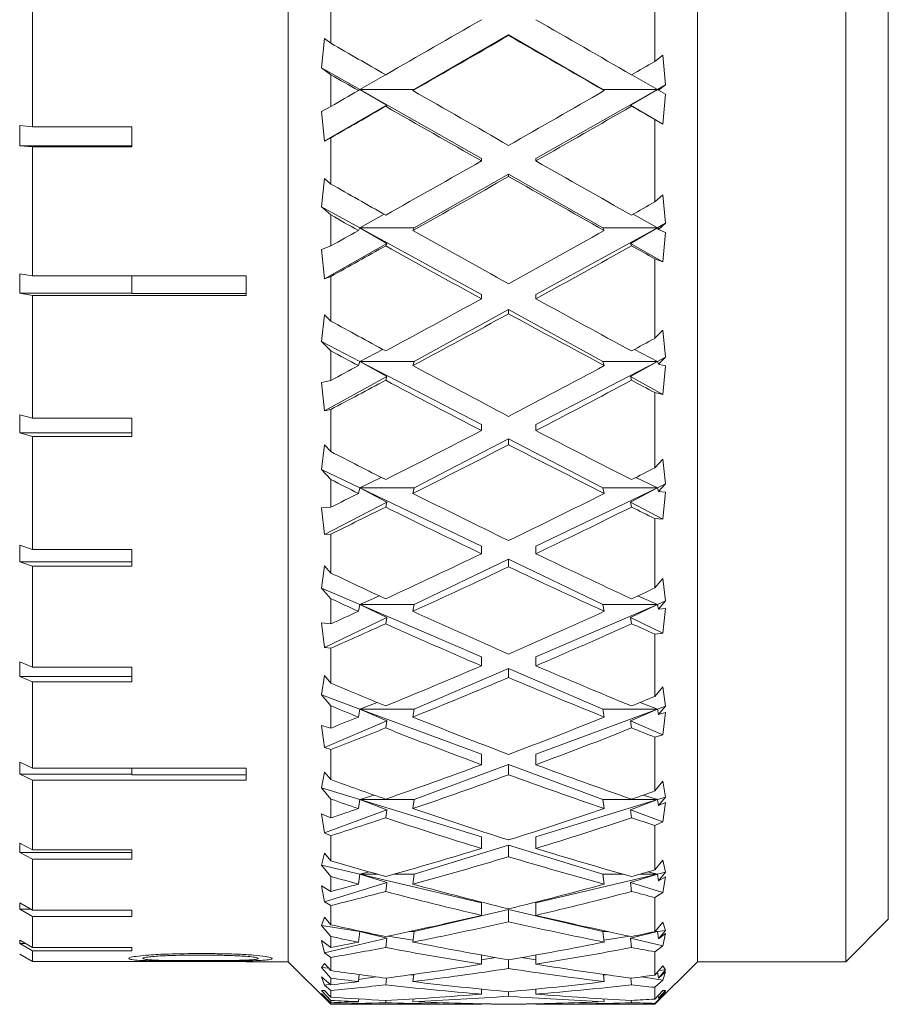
# Model space of a CAD drawing. Header units: inches. Extents: x 4 to 39.3, y 3.6 to 31.2.
# Tile 2 of 28: x 5.3 to 5.9, y 16.7 to 17.4. Entities that reach past the tile are written whole.
import ezdxf

# ---------------------------------------------------------------- set-up
doc = ezdxf.new("R2010")
doc.units = ezdxf.units.IN
doc.header["$MEASUREMENT"] = 0

msp = doc.modelspace()

# ---------------------------------------------------------------- linework, layer by layer
at = {"color": 7, "linetype": 'Continuous', "lineweight": 15}
for p, q in [((5.48348, 16.7226), (5.48348, 18.1526)), ((5.78348, 16.7226), (5.78348, 18.1526)), ((5.75223, 17.38261), (5.75223, 17.44386)), ((5.89223, 16.7226), (5.89223, 17.43919)), ((5.92348, 17.43912), (5.92348, 16.75385)), ((5.29598, 17.43169), (5.29598, 17.33474)), ((5.51473, 17.43042), (5.51473, 17.39602)), ((5.51015, 17.39948), (5.50784, 17.37804)), ((5.51473, 17.39602), (5.51015, 17.39948)), ((5.57588, 17.36209), (5.64506, 17.402)), ((5.64506, 17.402), (5.64506, 17.40168)), ((5.64506, 17.402), (5.71423, 17.36209)), ((5.75823, 17.38711), (5.75223, 17.38261)), ((5.76019, 17.36548), (5.75823, 17.38711)), ((5.50784, 17.37804), (5.51473, 17.37287)), ((5.50784, 17.37804), (5.53588, 17.36209)), ((5.51473, 17.37287), (5.51473, 17.34964)), ((5.55469, 17.37289), (5.53588, 17.36209)), ((5.75423, 17.36209), (5.73542, 17.37289)), ((5.53588, 17.36209), (5.53489, 17.36125)), ((5.55579, 17.35049), (5.53588, 17.36209)), ((5.53588, 17.36209), (5.62506, 17.31137)), ((5.53588, 17.36209), (5.57588, 17.36209)), ((5.57588, 17.36209), (5.57489, 17.36125)), ((5.66506, 17.31137), (5.75423, 17.36209)), ((5.71522, 17.36125), (5.71423, 17.36209)), ((5.71423, 17.36209), (5.75423, 17.36209)), ((5.75423, 17.36209), (5.73433, 17.35049)), ((5.75423, 17.36209), (5.76019, 17.36548)), ((5.7549, 17.36152), (5.75423, 17.36209)), ((5.7549, 17.36152), (5.76019, 17.36548)), ((5.76019, 17.35865), (5.7549, 17.36152)), ((5.75823, 17.3367), (5.76019, 17.35865)), ((5.51473, 17.34964), (5.50784, 17.3459)), ((5.51015, 17.32415), (5.55579, 17.35049)), ((5.5549, 17.34974), (5.55579, 17.35049)), ((5.73433, 17.35049), (5.73521, 17.34974)), ((5.73433, 17.35049), (5.75823, 17.3367)), ((5.50784, 17.3459), (5.51015, 17.32415)), ((5.75223, 17.27957), (5.75223, 17.33995)), ((5.75223, 17.33995), (5.75823, 17.3367)), ((5.29598, 17.33474), (5.28653, 17.33558)), ((5.28653, 17.32076), (5.28653, 17.33558)), ((5.36867, 17.33474), (5.29598, 17.33474)), ((5.36867, 17.31992), (5.36867, 17.33474)), ((5.51015, 17.32415), (5.51473, 17.32664)), ((5.51473, 17.32664), (5.51473, 17.29273)), ((5.28653, 17.32076), (5.29598, 17.31992)), ((5.28653, 17.32076), (5.36867, 17.32076)), ((5.29598, 17.31992), (5.29598, 17.22532)), ((5.29598, 17.31992), (5.36867, 17.31992)), ((5.62506, 17.31137), (5.62506, 17.30965)), ((5.66506, 17.31137), (5.66506, 17.30965)), ((5.51015, 17.29677), (5.50784, 17.27605)), ((5.51473, 17.29273), (5.51015, 17.29677)), ((5.57588, 17.26064), (5.64506, 17.29999)), ((5.64506, 17.29999), (5.71423, 17.26064)), ((5.64506, 17.29999), (5.64506, 17.29829)), ((5.75823, 17.28482), (5.75223, 17.27957)), ((5.76019, 17.26392), (5.75823, 17.28482)), ((5.50784, 17.27605), (5.51473, 17.27003)), ((5.50784, 17.27605), (5.53588, 17.26064)), ((5.51473, 17.27003), (5.51473, 17.24737)), ((5.55378, 17.27057), (5.53588, 17.26064)), ((5.75423, 17.26064), (5.73633, 17.27057)), ((5.53588, 17.26064), (5.53489, 17.25868)), ((5.53588, 17.26064), (5.57588, 17.26064)), ((5.55579, 17.24921), (5.53588, 17.26064)), ((5.53588, 17.26064), (5.62506, 17.21164)), ((5.57588, 17.26064), (5.57489, 17.25868)), ((5.66506, 17.21164), (5.75423, 17.26064)), ((5.71423, 17.26064), (5.75423, 17.26064)), ((5.71522, 17.25868), (5.71423, 17.26064)), ((5.75423, 17.26064), (5.73433, 17.24921)), ((5.75423, 17.26064), (5.76019, 17.26392)), ((5.7549, 17.25932), (5.75423, 17.26064)), ((5.7549, 17.25932), (5.76019, 17.26392)), ((5.76019, 17.25725), (5.7549, 17.25932)), ((5.75823, 17.23562), (5.76019, 17.25725)), ((5.51473, 17.24737), (5.50784, 17.24469)), ((5.51015, 17.22325), (5.55579, 17.24921)), ((5.5549, 17.24746), (5.55579, 17.24921)), ((5.73433, 17.24921), (5.73521, 17.24746)), ((5.73433, 17.24921), (5.75823, 17.23562)), ((5.50784, 17.24469), (5.51015, 17.22325)), ((5.75223, 17.17961), (5.75223, 17.23793)), ((5.75223, 17.23793), (5.75823, 17.23562)), ((5.29598, 17.22532), (5.28653, 17.22699)), ((5.28653, 17.21272), (5.28653, 17.22699)), ((5.45248, 17.22532), (5.29598, 17.22532)), ((5.36867, 17.21256), (5.36867, 17.22532)), ((5.45248, 17.21104), (5.45248, 17.22532)), ((5.51015, 17.22325), (5.51473, 17.22502)), ((5.51473, 17.22502), (5.51473, 17.19226)), ((5.28653, 17.21272), (5.29598, 17.21104)), ((5.28653, 17.21272), (5.36867, 17.21272)), ((5.29598, 17.21104), (5.29598, 17.12112)), ((5.29598, 17.21104), (5.45248, 17.21104)), ((5.36867, 17.21256), (5.45248, 17.21256)), ((5.62506, 17.21164), (5.62506, 17.20858)), ((5.66506, 17.21164), (5.66506, 17.20858)), ((5.51015, 17.1968), (5.50784, 17.17722)), ((5.51473, 17.19226), (5.51015, 17.1968)), ((5.57588, 17.16265), (5.64506, 17.20066)), ((5.64506, 17.20066), (5.71423, 17.16265)), ((5.64506, 17.20066), (5.64506, 17.19761)), ((5.75823, 17.1855), (5.75223, 17.17961)), ((5.76019, 17.16574), (5.75823, 17.1855)), ((5.50784, 17.17722), (5.51473, 17.17046)), ((5.50784, 17.17722), (5.53588, 17.16265)), ((5.51473, 17.17046), (5.51473, 17.14879)), ((5.55278, 17.17151), (5.53588, 17.16265)), ((5.75423, 17.16265), (5.73733, 17.17151)), ((5.53588, 17.16265), (5.53489, 17.15959)), ((5.53588, 17.16265), (5.57588, 17.16265)), ((5.55579, 17.1516), (5.53588, 17.16265)), ((5.53588, 17.16265), (5.62506, 17.11632)), ((5.57588, 17.16265), (5.57489, 17.15959)), ((5.66506, 17.11632), (5.75423, 17.16265)), ((5.71423, 17.16265), (5.75423, 17.16265)), ((5.71522, 17.15959), (5.71423, 17.16265)), ((5.75423, 17.16265), (5.73433, 17.1516)), ((5.75423, 17.16265), (5.76019, 17.16574)), ((5.7549, 17.16058), (5.75423, 17.16265)), ((5.7549, 17.16058), (5.76019, 17.16574)), ((5.76019, 17.15937), (5.7549, 17.16058)), ((5.75823, 17.13847), (5.76019, 17.15937)), ((5.51015, 17.12652), (5.55579, 17.1516)), ((5.5549, 17.14888), (5.55579, 17.1516)), ((5.73433, 17.1516), (5.73521, 17.14888)), ((5.73433, 17.1516), (5.75823, 17.13847)), ((5.51473, 17.14879), (5.50784, 17.14723)), ((5.50784, 17.14723), (5.51015, 17.12652)), ((5.75223, 17.08466), (5.75223, 17.1398)), ((5.75223, 17.1398), (5.75823, 17.13847)), ((5.29598, 17.12112), (5.28653, 17.12359)), ((5.28653, 17.11021), (5.28653, 17.12359)), ((5.51015, 17.12652), (5.51473, 17.12753)), ((5.51473, 17.12753), (5.51473, 17.09656)), ((5.36867, 17.12112), (5.29598, 17.12112)), ((5.36867, 17.10774), (5.36867, 17.12112)), ((5.62506, 17.11632), (5.62506, 17.11196)), ((5.66506, 17.11632), (5.66506, 17.11196)), ((5.28653, 17.11021), (5.29598, 17.10774)), ((5.28653, 17.11021), (5.36867, 17.11021)), ((5.29598, 17.10774), (5.29598, 17.02472)), ((5.29598, 17.10774), (5.36867, 17.10774)), ((5.51015, 17.10151), (5.50784, 17.08344)), ((5.51473, 17.09656), (5.51015, 17.10151)), ((5.57588, 17.07), (5.64506, 17.10593)), ((5.64506, 17.10593), (5.71423, 17.07)), ((5.64506, 17.10593), (5.64506, 17.10161)), ((5.75823, 17.09109), (5.75223, 17.08466)), ((5.76019, 17.07286), (5.75823, 17.09109)), ((5.50784, 17.08344), (5.51473, 17.07608)), ((5.50784, 17.08344), (5.53588, 17.07)), ((5.51473, 17.07608), (5.51473, 17.05584)), ((5.55166, 17.07764), (5.53588, 17.07)), ((5.75423, 17.07), (5.73845, 17.07764)), ((5.75423, 17.07), (5.76019, 17.07286)), ((5.7549, 17.06724), (5.76019, 17.07286)), ((5.53588, 17.07), (5.53489, 17.06591)), ((5.53588, 17.07), (5.57588, 17.07)), ((5.55579, 17.05956), (5.53588, 17.07)), ((5.53588, 17.07), (5.62506, 17.02725)), ((5.57588, 17.07), (5.57489, 17.06591)), ((5.66506, 17.02725), (5.75423, 17.07)), ((5.71423, 17.07), (5.75423, 17.07)), ((5.71522, 17.06591), (5.71423, 17.07)), ((5.75423, 17.07), (5.73433, 17.05956)), ((5.7549, 17.06724), (5.75423, 17.07)), ((5.76019, 17.0669), (5.7549, 17.06724)), ((5.75823, 17.04714), (5.76019, 17.0669)), ((5.51015, 17.03585), (5.55579, 17.05956)), ((5.5549, 17.05592), (5.55579, 17.05956)), ((5.73433, 17.05956), (5.73521, 17.05592)), ((5.73433, 17.05956), (5.75823, 17.04714)), ((5.51473, 17.05584), (5.50784, 17.05543)), ((5.50784, 17.05543), (5.51015, 17.03585)), ((5.75223, 16.99659), (5.75223, 17.04747)), ((5.75223, 17.04747), (5.75823, 17.04714)), ((5.51015, 17.03585), (5.51473, 17.03608)), ((5.51473, 17.03608), (5.51473, 17.0075)), ((5.29598, 17.02472), (5.28653, 17.02792)), ((5.28653, 17.01577), (5.28653, 17.02792)), ((5.36867, 17.02472), (5.29598, 17.02472)), ((5.36867, 17.01257), (5.36867, 17.02472)), ((5.62506, 17.02725), (5.62506, 17.02168)), ((5.66506, 17.02725), (5.66506, 17.02168)), ((5.28653, 17.01577), (5.29598, 17.01257)), ((5.28653, 17.01577), (5.36867, 17.01577)), ((5.57588, 16.98451), (5.64506, 17.01767)), ((5.64506, 17.01767), (5.71423, 16.98451)), ((5.64506, 17.01767), (5.64506, 17.01214)), ((5.29598, 17.01257), (5.29598, 16.93849)), ((5.29598, 17.01257), (5.36867, 17.01257)), ((5.51015, 17.01277), (5.50784, 16.99656)), ((5.51473, 17.0075), (5.51015, 17.01277)), ((5.75823, 17.00342), (5.75223, 16.99659)), ((5.76019, 16.98707), (5.75823, 17.00342)), ((5.50784, 16.99656), (5.51473, 16.98874)), ((5.50784, 16.99656), (5.53588, 16.98451)), ((5.51473, 16.98874), (5.51473, 16.97031)), ((5.55034, 16.99078), (5.53588, 16.98451)), ((5.75423, 16.98451), (5.73978, 16.99078)), ((5.75423, 16.98451), (5.76019, 16.98707)), ((5.7549, 16.98111), (5.76019, 16.98707)), ((5.53588, 16.98451), (5.53489, 16.97947)), ((5.53588, 16.98451), (5.57588, 16.98451)), ((5.53588, 16.98451), (5.62506, 16.94617)), ((5.55579, 16.97487), (5.53588, 16.98451)), ((5.57588, 16.98451), (5.57489, 16.97947)), ((5.66506, 16.94617), (5.75423, 16.98451)), ((5.71423, 16.98451), (5.75423, 16.98451)), ((5.71522, 16.97947), (5.71423, 16.98451)), ((5.75423, 16.98451), (5.73433, 16.97487)), ((5.7549, 16.98111), (5.75423, 16.98451)), ((5.76019, 16.98165), (5.7549, 16.98111)), ((5.75823, 16.96341), (5.76019, 16.98165)), ((5.51015, 16.953), (5.55579, 16.97487)), ((5.5549, 16.97039), (5.55579, 16.97487)), ((5.73433, 16.97487), (5.73521, 16.97039)), ((5.73433, 16.97487), (5.75823, 16.96341)), ((5.51473, 16.97031), (5.50784, 16.97106)), ((5.50784, 16.97106), (5.51015, 16.953)), ((5.75223, 16.96273), (5.75823, 16.96341)), ((5.75223, 16.9171), (5.75223, 16.96273)), ((5.51015, 16.953), (5.51473, 16.95244)), ((5.51473, 16.95244), (5.51473, 16.92681)), ((5.29598, 16.93849), (5.28653, 16.94234)), ((5.28653, 16.93171), (5.28653, 16.94234)), ((5.62506, 16.94617), (5.62506, 16.9395)), ((5.66506, 16.94617), (5.66506, 16.9395)), ((5.36867, 16.93849), (5.29598, 16.93849)), ((5.36867, 16.92786), (5.36867, 16.93849)), ((5.57588, 16.90783), (5.64506, 16.93757)), ((5.64506, 16.93757), (5.71423, 16.90783)), ((5.64506, 16.93757), (5.64506, 16.93096)), ((5.28653, 16.93171), (5.29598, 16.92786)), ((5.28653, 16.93171), (5.36867, 16.93171)), ((5.29598, 16.92786), (5.29598, 16.86454)), ((5.29598, 16.92786), (5.36867, 16.92786)), ((5.51015, 16.9323), (5.50784, 16.91827)), ((5.51473, 16.92681), (5.51015, 16.9323)), ((5.75823, 16.92421), (5.75223, 16.9171)), ((5.76019, 16.91005), (5.75823, 16.92421)), ((5.50784, 16.91827), (5.51473, 16.91014)), ((5.50784, 16.91827), (5.53588, 16.90783)), ((5.51473, 16.91014), (5.51473, 16.89389)), ((5.53588, 16.90783), (5.53489, 16.90195)), ((5.54866, 16.91264), (5.53588, 16.90783)), ((5.53588, 16.90783), (5.57588, 16.90783)), ((5.53588, 16.90783), (5.62506, 16.87465)), ((5.55579, 16.89919), (5.53588, 16.90783)), ((5.57588, 16.90783), (5.57489, 16.90195)), ((5.66506, 16.87465), (5.75423, 16.90783)), ((5.71423, 16.90783), (5.75423, 16.90783)), ((5.71522, 16.90195), (5.71423, 16.90783)), ((5.75423, 16.90783), (5.73433, 16.89919)), ((5.75423, 16.90783), (5.74145, 16.91264)), ((5.75423, 16.90783), (5.76019, 16.91005)), ((5.7549, 16.90386), (5.75423, 16.90783)), ((5.7549, 16.90386), (5.76019, 16.91005)), ((5.51015, 16.87957), (5.55579, 16.89919)), ((5.5549, 16.89395), (5.55579, 16.89919)), ((5.73433, 16.89919), (5.73521, 16.89395)), ((5.73433, 16.89919), (5.75823, 16.88892)), ((5.76019, 16.90527), (5.7549, 16.90386)), ((5.75823, 16.88892), (5.76019, 16.90527)), ((5.51473, 16.89389), (5.50784, 16.89578)), ((5.50784, 16.89578), (5.51015, 16.87957)), ((5.75223, 16.88724), (5.75823, 16.88892)), ((5.75223, 16.84774), (5.75223, 16.88724)), ((5.51015, 16.87957), (5.51473, 16.87825)), ((5.51473, 16.87825), (5.51473, 16.85607)), ((5.62506, 16.87465), (5.62506, 16.86701)), ((5.66506, 16.87465), (5.66506, 16.86701)), ((5.29598, 16.86454), (5.28653, 16.86895)), ((5.28653, 16.86011), (5.28653, 16.86895)), ((5.45248, 16.86454), (5.29598, 16.86454)), ((5.36867, 16.85971), (5.36867, 16.86454)), ((5.45248, 16.8557), (5.45248, 16.86454)), ((5.57588, 16.84147), (5.64506, 16.86721)), ((5.64506, 16.86721), (5.71423, 16.84147)), ((5.64506, 16.86721), (5.64506, 16.85963)), ((5.28653, 16.86011), (5.29598, 16.8557)), ((5.28653, 16.86011), (5.36867, 16.86011)), ((5.29598, 16.8557), (5.29598, 16.80471)), ((5.29598, 16.8557), (5.45248, 16.8557)), ((5.36867, 16.85971), (5.45248, 16.85971)), ((5.51015, 16.86166), (5.50784, 16.85008)), ((5.51473, 16.85607), (5.51015, 16.86166)), ((5.50784, 16.85008), (5.51473, 16.8418)), ((5.50784, 16.85008), (5.53588, 16.84147)), ((5.75823, 16.85498), (5.75223, 16.84774)), ((5.76019, 16.8433), (5.75823, 16.85498)), ((5.51473, 16.8418), (5.51473, 16.82804)), ((5.53588, 16.84147), (5.53489, 16.83485)), ((5.54639, 16.84473), (5.53588, 16.84147)), ((5.53588, 16.84147), (5.57588, 16.84147)), ((5.53588, 16.84147), (5.62506, 16.81409)), ((5.55579, 16.834), (5.53588, 16.84147)), ((5.57588, 16.84147), (5.57489, 16.83485)), ((5.66506, 16.81409), (5.75423, 16.84147)), ((5.71423, 16.84147), (5.75423, 16.84147)), ((5.71522, 16.83485), (5.71423, 16.84147)), ((5.75423, 16.84147), (5.73433, 16.834)), ((5.75423, 16.84147), (5.74372, 16.84473)), ((5.75423, 16.84147), (5.76019, 16.8433)), ((5.7549, 16.837), (5.75423, 16.84147)), ((5.7549, 16.837), (5.76019, 16.8433)), ((5.51015, 16.81701), (5.55579, 16.834)), ((5.5549, 16.8281), (5.55579, 16.834)), ((5.73433, 16.834), (5.73521, 16.8281)), ((5.73433, 16.834), (5.75823, 16.8251)), ((5.76019, 16.83926), (5.7549, 16.837)), ((5.75823, 16.8251), (5.76019, 16.83926)), ((5.51473, 16.82804), (5.50784, 16.83104)), ((5.50784, 16.83104), (5.51015, 16.81701)), ((5.75223, 16.82245), (5.75823, 16.8251)), ((5.75223, 16.78986), (5.75223, 16.82245)), ((5.51015, 16.81701), (5.51473, 16.81495)), ((5.51473, 16.81495), (5.51473, 16.79664)), ((5.62506, 16.81409), (5.62506, 16.80563)), ((5.66506, 16.81409), (5.66506, 16.80563)), ((5.29598, 16.80471), (5.28653, 16.80957)), ((5.28653, 16.80273), (5.28653, 16.80957)), ((5.57588, 16.78672), (5.64506, 16.80795)), ((5.64506, 16.80795), (5.71423, 16.78672)), ((5.64506, 16.80795), (5.64506, 16.79956)), ((5.28653, 16.80273), (5.29598, 16.79787)), ((5.28653, 16.80273), (5.36867, 16.80273)), ((5.36867, 16.80471), (5.29598, 16.80471)), ((5.29598, 16.79787), (5.29598, 16.76046)), ((5.29598, 16.79787), (5.36867, 16.79787)), ((5.36867, 16.79787), (5.36867, 16.80471)), ((5.51015, 16.80223), (5.50784, 16.79333)), ((5.51473, 16.79664), (5.51015, 16.80223)), ((5.50784, 16.79333), (5.51473, 16.78507)), ((5.50784, 16.79333), (5.53588, 16.78672)), ((5.75823, 16.7971), (5.75223, 16.78986)), ((5.76019, 16.78812), (5.75823, 16.7971)), ((5.51473, 16.78507), (5.51473, 16.77406)), ((5.53588, 16.78672), (5.53489, 16.77948)), ((5.54296, 16.7884), (5.53588, 16.78672)), ((5.53588, 16.78672), (5.54889, 16.78672)), ((5.53588, 16.78672), (5.62506, 16.76567)), ((5.55579, 16.78054), (5.53588, 16.78672)), ((5.56093, 16.78672), (5.57588, 16.78672)), ((5.57588, 16.78672), (5.57489, 16.77948)), ((5.66506, 16.76567), (5.75423, 16.78672)), ((5.71423, 16.78672), (5.72918, 16.78672)), ((5.71522, 16.77948), (5.71423, 16.78672)), ((5.75423, 16.78672), (5.73433, 16.78054)), ((5.74122, 16.78672), (5.75423, 16.78672)), ((5.75423, 16.78672), (5.74715, 16.7884)), ((5.75423, 16.78672), (5.76019, 16.78812)), ((5.7549, 16.78183), (5.75423, 16.78672)), ((5.7549, 16.78183), (5.76019, 16.78812)), ((5.76019, 16.78489), (5.7549, 16.78183)), ((5.75823, 16.7732), (5.76019, 16.78489)), ((5.51473, 16.77406), (5.50784, 16.7781)), ((5.50784, 16.7781), (5.51015, 16.76653)), ((5.51015, 16.76653), (5.55579, 16.78054)), ((5.5549, 16.7741), (5.55579, 16.78054)), ((5.73433, 16.78054), (5.73521, 16.7741)), ((5.73433, 16.78054), (5.75823, 16.7732)), ((5.75223, 16.76964), (5.75823, 16.7732)), ((5.75223, 16.74459), (5.75223, 16.76964)), ((5.29598, 16.76046), (5.28653, 16.76565)), ((5.28653, 16.76098), (5.28653, 16.76565)), ((5.51015, 16.76653), (5.51473, 16.76376)), ((5.51473, 16.76376), (5.51473, 16.74969)), ((5.62506, 16.76567), (5.62506, 16.75654)), ((5.66506, 16.76567), (5.66506, 16.75654)), ((5.28653, 16.76098), (5.29598, 16.75579)), ((5.28653, 16.76098), (5.29503, 16.76098)), ((5.36867, 16.76046), (5.29598, 16.76046)), ((5.29598, 16.75579), (5.29598, 16.73288)), ((5.29598, 16.75579), (5.36867, 16.75579)), ((5.36867, 16.75579), (5.36867, 16.76046)), ((5.51015, 16.75517), (5.50784, 16.74912)), ((5.51473, 16.74969), (5.51015, 16.75517)), ((5.57588, 16.74463), (5.64506, 16.76095)), ((5.64506, 16.76095), (5.71423, 16.74463)), ((5.64506, 16.76095), (5.64506, 16.75191)), ((5.50784, 16.74912), (5.51473, 16.74103)), ((5.50784, 16.74912), (5.53588, 16.74463)), ((5.75823, 16.75168), (5.75223, 16.74459)), ((5.76019, 16.74558), (5.75823, 16.75168)), ((5.89223, 16.7226), (5.92348, 16.75385)), ((5.51473, 16.74103), (5.51473, 16.73299)), ((5.53588, 16.74463), (5.53489, 16.73692)), ((5.53693, 16.7448), (5.53588, 16.74463)), ((5.53588, 16.74463), (5.53773, 16.74463)), ((5.53588, 16.74463), (5.54323, 16.74345)), ((5.55579, 16.73988), (5.53588, 16.74463)), ((5.55649, 16.74132), (5.57507, 16.73834)), ((5.57213, 16.74463), (5.57588, 16.74463)), ((5.57588, 16.74463), (5.57489, 16.73692)), ((5.71423, 16.74463), (5.71798, 16.74463)), ((5.71522, 16.73692), (5.71423, 16.74463)), ((5.71504, 16.73834), (5.73362, 16.74132)), ((5.75423, 16.74463), (5.73433, 16.73988)), ((5.74688, 16.74345), (5.75423, 16.74463)), ((5.75226, 16.74463), (5.75423, 16.74463)), ((5.75423, 16.74463), (5.7525, 16.74491)), ((5.75423, 16.74463), (5.76019, 16.74558)), ((5.7549, 16.73942), (5.75423, 16.74463)), ((5.7549, 16.73942), (5.76019, 16.74558)), ((5.76019, 16.74322), (5.7549, 16.73942)), ((5.75823, 16.73424), (5.76019, 16.74322)), ((5.29598, 16.73288), (5.28653, 16.73827)), ((5.28653, 16.73589), (5.28653, 16.73827)), ((5.28653, 16.73589), (5.29598, 16.7305)), ((5.28653, 16.73589), (5.2907, 16.73589)), ((5.36867, 16.73288), (5.29598, 16.73288)), ((5.36867, 16.7305), (5.36867, 16.73288)), ((5.51473, 16.73299), (5.50784, 16.73801)), ((5.50784, 16.73801), (5.51015, 16.72911)), ((5.51015, 16.72911), (5.55579, 16.73988)), ((5.5549, 16.73303), (5.55579, 16.73988)), ((5.73433, 16.73988), (5.73521, 16.73303)), ((5.73433, 16.73988), (5.75823, 16.73424)), ((5.75223, 16.72983), (5.75823, 16.73424)), ((5.29598, 16.72266), (5.28653, 16.72812)), ((5.28653, 16.72809), (5.29598, 16.72262)), ((5.28653, 16.72809), (5.28658, 16.72809)), ((5.29598, 16.7305), (5.29598, 16.72266)), ((5.29598, 16.7305), (5.36867, 16.7305)), ((5.51015, 16.72911), (5.51473, 16.72569)), ((5.51473, 16.72569), (5.51473, 16.71613)), ((5.62506, 16.72748), (5.62506, 16.72072)), ((5.66506, 16.72748), (5.66506, 16.72072)), ((5.75223, 16.71281), (5.75223, 16.72983)), ((5.45248, 16.72266), (5.29598, 16.72266)), ((5.29598, 16.72262), (5.45248, 16.72262)), ((5.45248, 16.7226), (5.45248, 16.72266)), ((5.45248, 16.7226), (5.48348, 16.7226)), ((5.48348, 16.7226), (5.51473, 16.69135)), ((5.51015, 16.72139), (5.50784, 16.71831)), ((5.51473, 16.71613), (5.51015, 16.72139)), ((5.62506, 16.72391), (5.63568, 16.72561)), ((5.64506, 16.72401), (5.64506, 16.7176)), ((5.65443, 16.72561), (5.66506, 16.72391)), ((5.75223, 16.69135), (5.78348, 16.7226)), ((5.75823, 16.71962), (5.75223, 16.71281)), ((5.76019, 16.71651), (5.75823, 16.71962)), ((5.78348, 16.7226), (5.89223, 16.7226)), ((5.50784, 16.71831), (5.51473, 16.71055)), ((5.50784, 16.71831), (5.51321, 16.71787)), ((5.51473, 16.70564), (5.50784, 16.71153)), ((5.50784, 16.71153), (5.51015, 16.70548)), ((5.53553, 16.71314), (5.53489, 16.708)), ((5.53507, 16.70948), (5.5476, 16.71149)), ((5.57319, 16.71298), (5.57548, 16.71279)), ((5.57555, 16.7133), (5.57489, 16.708)), ((5.71522, 16.708), (5.71456, 16.7133)), ((5.71463, 16.71279), (5.71692, 16.71298)), ((5.74251, 16.71149), (5.75823, 16.70897)), ((5.7549, 16.71061), (5.75433, 16.71519)), ((5.7549, 16.71061), (5.76019, 16.71651)), ((5.76019, 16.71507), (5.7549, 16.71061)), ((5.75513, 16.7161), (5.76019, 16.71651)), ((5.75823, 16.70897), (5.76019, 16.71507)), ((5.51015, 16.70548), (5.51417, 16.70613)), ((5.51015, 16.70548), (5.51473, 16.70147)), ((5.51473, 16.71055), (5.51473, 16.70564)), ((5.5549, 16.70566), (5.55551, 16.7106)), ((5.7346, 16.7106), (5.73521, 16.70566)), ((5.75223, 16.7038), (5.75823, 16.70897)), ((5.51015, 16.70155), (5.50784, 16.7015)), ((5.50784, 16.7015), (5.51473, 16.69422)), ((5.50784, 16.7015), (5.51019, 16.7015)), ((5.51473, 16.69254), (5.50784, 16.69918)), ((5.50784, 16.69918), (5.51015, 16.6961)), ((5.51473, 16.69661), (5.51015, 16.70155)), ((5.51473, 16.70147), (5.51473, 16.69661)), ((5.62506, 16.70246), (5.62506, 16.69885)), ((5.64506, 16.70057), (5.64506, 16.6973)), ((5.66506, 16.70246), (5.66506, 16.69885)), ((5.75223, 16.69514), (5.75223, 16.7038)), ((5.75823, 16.70152), (5.75223, 16.69514)), ((5.75223, 16.69205), (5.75823, 16.69787)), ((5.75468, 16.69774), (5.7549, 16.69594)), ((5.7549, 16.69594), (5.76019, 16.70147)), ((5.76019, 16.70098), (5.7549, 16.69594)), ((5.75703, 16.69797), (5.75823, 16.69787)), ((5.75818, 16.70147), (5.76019, 16.70147)), ((5.75823, 16.69787), (5.76019, 16.70098)), ((5.51015, 16.6961), (5.51096, 16.69617)), ((5.51015, 16.6961), (5.51473, 16.69159)), ((5.51473, 16.69422), (5.51473, 16.69254)), ((5.51473, 16.69159), (5.51473, 16.69135)), ((5.51473, 16.69135), (5.62218, 16.69135)), ((5.53489, 16.69329), (5.53514, 16.6953)), ((5.55511, 16.69422), (5.5549, 16.69254)), ((5.57489, 16.69329), (5.57514, 16.69532)), ((5.62506, 16.69176), (5.62506, 16.69135)), ((5.64506, 16.69147), (5.64506, 16.69142)), ((5.66506, 16.69176), (5.66506, 16.69135)), ((5.66793, 16.69135), (5.75223, 16.69135)), ((5.71497, 16.69532), (5.71522, 16.69329)), ((5.73521, 16.69254), (5.735, 16.69422)), ((5.75223, 16.69135), (5.75223, 16.69205))]:
    msp.add_line(p, q, dxfattribs=at)
for centre, major_axis, ratio, start_param, end_param in [((5.62506, 17.4376), (1.2925, 0.74603), 0.014152, 4.649919, 4.704221), ((5.66506, 17.4376), (1.2925, -0.74603), 0.014152, 4.720557, 4.774859), ((5.66506, 17.4376), (1.2925, 0.74603), 0.014152, 4.634408, 4.688747), ((5.62506, 17.4376), (1.2925, -0.74603), 0.014152, 4.736031, 4.79037), ((5.66506, 17.4376), (1.29136, -0.74), 0.074657, 4.638581, 4.669819), ((5.62506, 17.4376), (1.29136, 0.74), 0.074657, 4.754959, 4.768187), ((5.62506, 17.4376), (1.29136, -0.74), 0.074657, 4.669687, 4.685331), ((5.62506, 17.4376), (1.2925, 0.74603), 0.014152, 4.618764, 4.634408), ((5.66506, 17.4376), (1.29136, -0.74), 0.074657, 4.685331, 4.73967), ((5.62506, 17.4376), (1.29136, 0.74), 0.074657, 4.685108, 4.739447), ((5.66506, 17.4376), (1.2925, 0.74603), 0.014152, 4.587658, 4.618896), ((5.62506, 17.4376), (1.29136, -0.74), 0.074657, 4.700842, 4.755144), ((5.66506, 17.4376), (1.29136, 0.74), 0.074657, 4.669634, 4.723936), ((5.62506, 17.4376), (1.2925, -0.74603), 0.014152, 4.805882, 4.81911), ((5.62506, 17.4376), (1.29136, 0.74), 0.074657, 4.615333, 4.669634), ((5.66506, 17.4376), (1.29136, -0.74), 0.074657, 4.755144, 4.809445), ((5.66506, 17.4376), (1.29136, 0.74), 0.074657, 4.599821, 4.65416), ((5.62506, 17.4376), (1.29136, -0.74), 0.074657, 4.770618, 4.824957), ((5.66506, 17.4376), (1.28881, -0.72558), 0.135325, 4.671865, 4.703104), ((5.62506, 17.4376), (1.28881, 0.72558), 0.135325, 4.721674, 4.734903), ((5.62506, 17.4376), (1.28881, -0.72558), 0.135325, 4.702972, 4.718615), ((5.62506, 17.4376), (1.29136, 0.74), 0.074657, 4.584178, 4.599821), ((5.66506, 17.4376), (1.28881, -0.72558), 0.135325, 4.718615, 4.772955), ((5.62506, 17.4376), (1.28881, 0.72558), 0.135325, 4.651823, 4.706163), ((5.66506, 17.4376), (1.29136, 0.74), 0.074657, 4.553071, 4.584309), ((5.62506, 17.4376), (1.28881, -0.72558), 0.135325, 4.734127, 4.788429), ((5.66506, 17.4376), (1.28881, 0.72558), 0.135325, 4.636349, 4.690651), ((5.62506, 17.4376), (1.29136, -0.74), 0.074657, 4.840469, 4.853697), ((5.62506, 17.4376), (1.28881, 0.72558), 0.135325, 4.582048, 4.636349), ((5.66506, 17.4376), (1.28881, -0.72558), 0.135325, 4.788429, 4.84273), ((5.66506, 17.4376), (1.28881, 0.72558), 0.135325, 4.566536, 4.620875), ((5.62506, 17.4376), (1.28881, -0.72558), 0.135325, 4.803903, 4.858242), ((5.66506, 17.4376), (1.28517, -0.70235), 0.19623, 4.702657, 4.733895), ((5.62506, 17.4376), (1.28517, 0.70235), 0.19623, 4.690883, 4.704111), ((5.62506, 17.4376), (1.28517, -0.70235), 0.19623, 4.733763, 4.749407), ((5.62506, 17.4376), (1.28881, 0.72558), 0.135325, 4.550893, 4.566536), ((5.66506, 17.4376), (1.28517, -0.70235), 0.19623, 4.749407, 4.803746), ((5.62506, 17.4376), (1.28517, 0.70235), 0.19623, 4.621032, 4.675371), ((5.66506, 17.4376), (1.28881, 0.72558), 0.135325, 4.519786, 4.551024), ((5.62506, 17.4376), (1.28517, -0.70235), 0.19623, 4.764919, 4.81922), ((5.66506, 17.4376), (1.28517, 0.70235), 0.19623, 4.605558, 4.659859), ((5.62506, 17.4376), (1.28881, -0.72558), 0.135325, 4.873753, 4.886982), ((5.62506, 17.4376), (1.28517, 0.70235), 0.19623, 4.551257, 4.605558), ((5.66506, 17.4376), (1.28517, -0.70235), 0.19623, 4.81922, 4.873521), ((5.66506, 17.4376), (1.28517, 0.70235), 0.19623, 4.535745, 4.590084), ((5.62506, 17.4376), (1.28517, -0.70235), 0.19623, 4.834694, 4.889033), ((5.66506, 17.4376), (1.28101, -0.6695), 0.257318, 4.729508, 4.760746), ((5.62506, 17.4376), (1.28101, 0.6695), 0.257318, 4.664032, 4.67726), ((5.62506, 17.4376), (1.28101, -0.6695), 0.257318, 4.760614, 4.776258), ((5.62506, 17.4376), (1.28517, 0.70235), 0.19623, 4.520101, 4.535745), ((5.66506, 17.4376), (1.28101, -0.6695), 0.257318, 4.776258, 4.830597), ((5.62506, 17.4376), (1.28101, 0.6695), 0.257318, 4.594181, 4.64852), ((5.66506, 17.4376), (1.28517, 0.70235), 0.19623, 4.488995, 4.520233), ((5.62506, 17.4376), (1.28101, -0.6695), 0.257318, 4.791769, 4.846071), ((5.66506, 17.4376), (1.28101, 0.6695), 0.257318, 4.578707, 4.633009), ((5.62506, 17.4376), (1.28517, -0.70235), 0.19623, 4.904545, 4.917773), ((5.62506, 17.4376), (1.28101, 0.6695), 0.257318, 4.524406, 4.578707), ((5.66506, 17.4376), (1.28101, -0.6695), 0.257318, 4.846071, 4.900372), ((5.66506, 17.4376), (1.2771, -0.62581), 0.31831, 4.750558, 4.781796), ((5.66506, 17.4376), (1.28101, 0.6695), 0.257318, 4.508894, 4.563233), ((5.62506, 17.4376), (1.28101, -0.6695), 0.257318, 4.861545, 4.915884), ((5.62506, 17.4376), (1.2771, 0.62581), 0.31831, 4.642982, 4.65621), ((5.62506, 17.4376), (1.2771, -0.62581), 0.31831, 4.781665, 4.797308), ((5.62506, 17.4376), (1.28101, 0.6695), 0.257318, 4.493251, 4.508894), ((5.66506, 17.4376), (1.2771, -0.62581), 0.31831, 4.797308, 4.851647), ((5.62506, 17.4376), (1.2771, 0.62581), 0.31831, 4.573131, 4.62747), ((5.66506, 17.4376), (1.28101, 0.6695), 0.257318, 4.462144, 4.493382), ((5.62506, 17.4376), (1.2771, -0.62581), 0.31831, 4.81282, 4.867121), ((5.66506, 17.4376), (1.2771, 0.62581), 0.31831, 4.557657, 4.611958), ((5.62506, 17.4376), (1.28101, -0.6695), 0.257318, 4.931396, 4.944624), ((5.62506, 17.4376), (1.2771, 0.62581), 0.31831, 4.503355, 4.557657), ((5.66506, 17.4376), (1.2771, -0.62581), 0.31831, 4.867121, 4.921422), ((5.66506, 17.4376), (1.2771, 0.62581), 0.31831, 4.487844, 4.542183), ((5.62506, 17.4376), (1.2771, -0.62581), 0.31831, 4.882595, 4.936934), ((5.66506, 17.4376), (1.27445, -0.56936), 0.378525, 4.763347, 4.794585), ((5.62506, 17.4376), (1.27445, 0.56936), 0.378525, 4.630193, 4.643421), ((5.62506, 17.4376), (1.27445, -0.56936), 0.378525, 4.794453, 4.810097), ((5.62506, 17.4376), (1.2771, 0.62581), 0.31831, 4.4722, 4.487844), ((5.66506, 17.4376), (1.27445, -0.56936), 0.378525, 4.810097, 4.864436), ((5.62506, 17.4376), (1.27445, 0.56936), 0.378525, 4.560342, 4.614681), ((5.66506, 17.4376), (1.2771, 0.62581), 0.31831, 4.441094, 4.472332), ((5.62506, 17.4376), (1.27445, -0.56936), 0.378525, 4.825608, 4.87991), ((5.66506, 17.4376), (1.27445, 0.56936), 0.378525, 4.544868, 4.59917), ((5.62506, 17.4376), (1.2771, -0.62581), 0.31831, 4.952446, 4.965674), ((5.62506, 17.4376), (1.27445, 0.56936), 0.378525, 4.490567, 4.544868), ((5.66506, 17.4376), (1.27445, -0.56936), 0.378525, 4.87991, 4.934211), ((5.66506, 17.4376), (1.27417, -0.4974), 0.436607, 4.764643, 4.795881), ((5.66506, 17.4376), (1.27445, 0.56936), 0.378525, 4.475055, 4.529394), ((5.62506, 17.4376), (1.27445, -0.56936), 0.378525, 4.895384, 4.949723), ((5.62506, 17.4376), (1.27417, -0.4974), 0.436607, 4.79575, 4.811393), ((5.62506, 17.4376), (1.27417, 0.4974), 0.436607, 4.628897, 4.642125), ((5.62506, 17.4376), (1.27445, 0.56936), 0.378525, 4.459412, 4.475055), ((5.66506, 17.4376), (1.27417, -0.4974), 0.436607, 4.811393, 4.865732), ((5.62506, 17.4376), (1.27417, 0.4974), 0.436607, 4.559046, 4.613385), ((5.66506, 17.4376), (1.27445, 0.56936), 0.378525, 4.428305, 4.459543), ((5.62506, 17.4376), (1.27417, -0.4974), 0.436607, 4.826905, 4.881206), ((5.66506, 17.4376), (1.27417, 0.4974), 0.436607, 4.543572, 4.597873), ((5.62506, 17.4376), (1.27445, -0.56936), 0.378525, 4.965235, 4.978463), ((5.62506, 17.4376), (1.27417, 0.4974), 0.436607, 4.48927, 4.543572), ((5.66506, 17.4376), (1.27417, -0.4974), 0.436607, 4.881206, 4.935508), ((5.66506, 17.4376), (1.27417, 0.4974), 0.436607, 4.473759, 4.528098), ((5.62506, 17.4376), (1.27417, -0.4974), 0.436607, 4.89668, 4.951019), ((5.66506, 17.4376), (1.27711, -0.40633), 0.49011, 4.750517, 4.781756), ((5.62506, 17.4376), (1.27711, -0.40633), 0.49011, 4.781624, 4.797267), ((5.62506, 17.4376), (1.27711, 0.40633), 0.49011, 4.643022, 4.656251), ((5.62506, 17.4376), (1.27417, 0.4974), 0.436607, 4.458115, 4.473759), ((5.66506, 17.4376), (1.27711, -0.40633), 0.49011, 4.797267, 4.851606), ((5.62506, 17.4376), (1.27711, 0.40633), 0.49011, 4.573171, 4.627511), ((5.66506, 17.4376), (1.27417, 0.4974), 0.436607, 4.427009, 4.458247), ((5.62506, 17.4376), (1.27711, -0.40633), 0.49011, 4.812779, 4.86708), ((5.66506, 17.4376), (1.27711, 0.40633), 0.49011, 4.557698, 4.611999), ((5.62506, 17.4376), (1.27417, -0.4974), 0.436607, 4.966531, 4.979759), ((5.62506, 17.4376), (1.27711, 0.40633), 0.49011, 4.503396, 4.557698), ((5.66506, 17.4376), (1.27711, -0.40633), 0.49011, 4.86708, 4.921382), ((5.66506, 17.4376), (1.28303, -0.29259), 0.53506, 4.717246, 4.748484), ((5.66506, 17.4376), (1.27711, 0.40633), 0.49011, 4.487884, 4.542224), ((5.62506, 17.4376), (1.27711, -0.40633), 0.49011, 4.882554, 4.936894), ((5.62506, 17.4376), (1.28303, -0.29259), 0.53506, 4.748353, 4.763996), ((5.62506, 17.4376), (1.28303, 0.29259), 0.53506, 4.676294, 4.689522), ((5.62506, 17.4376), (1.27711, 0.40633), 0.49011, 4.472241, 4.487884), ((5.66506, 17.4376), (1.27711, 0.40633), 0.49011, 4.441134, 4.472373), ((5.62506, 17.4376), (1.28303, -0.29259), 0.53506, 4.779508, 4.833809), ((5.66506, 17.4376), (1.28303, -0.29259), 0.53506, 4.763996, 4.818335), ((5.62506, 17.4376), (1.28303, 0.29259), 0.53506, 4.606443, 4.660782), ((5.66506, 17.4376), (1.28303, 0.29259), 0.53506, 4.590969, 4.64527), ((5.62506, 17.4376), (1.27711, -0.40633), 0.49011, 4.952405, 4.965634), ((5.62506, 17.4376), (1.28303, 0.29259), 0.53506, 4.536667, 4.590969), ((5.66506, 17.4376), (1.28303, -0.29259), 0.53506, 4.833809, 4.888111), ((5.66506, 17.4376), (1.28954, -0.15559), 0.565977, 4.664007, 4.695245), ((5.66506, 17.4376), (1.28303, 0.29259), 0.53506, 4.521156, 4.575495), ((5.62506, 17.4376), (1.28303, -0.29259), 0.53506, 4.849283, 4.903622), ((5.62506, 17.4376), (1.28954, 0.15559), 0.565977, 4.729533, 4.742761), ((5.62506, 17.4376), (1.28954, -0.15559), 0.565977, 4.695114, 4.710757), ((5.62506, 17.4376), (1.28303, 0.29259), 0.53506, 4.505512, 4.521156), ((5.66506, 17.4376), (1.28303, 0.29259), 0.53506, 4.474406, 4.505644), ((5.62506, 17.4376), (1.28954, -0.15559), 0.565977, 4.726269, 4.78057), ((5.66506, 17.4376), (1.28954, -0.15559), 0.565977, 4.710757, 4.765096), ((5.62506, 17.4376), (1.28954, 0.15559), 0.565977, 4.659682, 4.714021), ((5.66506, 17.4376), (1.28954, 0.15559), 0.565977, 4.644208, 4.698509), ((5.62506, 17.4376), (1.28303, -0.29259), 0.53506, 4.919134, 4.932362), ((5.62506, 17.4376), (1.28954, 0.15559), 0.565977, 4.589906, 4.644208), ((5.66506, 17.4376), (1.28954, 0.15559), 0.565977, 4.574395, 4.628734), ((5.62506, 17.4376), (1.28954, -0.15559), 0.565977, 4.796044, 4.850383), ((5.66506, 17.4376), (1.28954, -0.15559), 0.565977, 4.78057, 4.834871), ((5.66506, 17.4376), (1.29254, -0.00249), 0.577347, 4.596938, 4.628177), ((5.62506, 17.4376), (1.29254, -0.00249), 0.577347, 4.628045, 4.643688), ((5.62506, 17.4376), (1.28954, 0.15559), 0.565977, 4.558751, 4.574395), ((5.66506, 17.4376), (1.28954, 0.15559), 0.565977, 4.527645, 4.558883), ((5.62506, 17.4376), (1.29254, -0.00249), 0.577347, 4.6592, 4.713502), ((5.66506, 17.4376), (1.29254, -0.00249), 0.577347, 4.643688, 4.698028), ((5.62506, 17.4376), (1.29254, 0.00249), 0.577347, 4.709051, 4.711276), ((5.66506, 17.4376), (1.29254, 0.00249), 0.577347, 4.680325, 4.695802), ((5.62506, 17.4376), (1.29254, 0.00249), 0.577347, 4.72675, 4.78109), ((5.62506, 17.4376), (1.29254, -0.00249), 0.577347, 4.728976, 4.744453), ((5.66506, 17.4376), (1.29254, 0.00249), 0.577347, 4.711276, 4.765578), ((5.66506, 17.4376), (1.29254, -0.00249), 0.577347, 4.713502, 4.715727), ((5.62506, 17.4376), (1.29254, 0.00249), 0.577347, 4.796601, 4.80983), ((5.62506, 17.4376), (1.28954, -0.15559), 0.565977, 4.865895, 4.879123)]:
    msp.add_ellipse(centre, major_axis=major_axis, ratio=ratio, start_param=start_param, end_param=end_param, dxfattribs=at)
for points, knots in [([(5.36652, 16.72492), (5.36686, 16.72521), (5.36754, 16.72581), (5.37308, 16.72676), (5.38239, 16.72766), (5.39797, 16.72845), (5.41117, 16.72851), (5.41913, 16.72854)], [0, 0, 0, 0, 0.149181, 0.299065, 0.441759, 0.663301, 1, 1, 1, 1]), ([(5.41909, 16.72744), (5.41091, 16.72739), (5.39856, 16.72733), (5.38493, 16.72656), (5.37916, 16.72583), (5.377, 16.72531), (5.37683, 16.72502), (5.37678, 16.72494)], [0, 0, 0, 0, 0.444056, 0.671117, 0.80881, 0.9467, 1, 1, 1, 1]), ([(5.44423, 16.727), (5.4422, 16.72708), (5.43813, 16.72722), (5.42973, 16.7274), (5.42334, 16.72742), (5.41909, 16.72744)], [0, 0, 0, 0, 0.250452, 0.500981, 1, 1, 1, 1]), ([(5.41913, 16.72854), (5.42378, 16.72853), (5.43317, 16.7285), (5.4465, 16.72816), (5.45829, 16.72747), (5.4669, 16.72653), (5.47114, 16.7256), (5.47151, 16.72511), (5.47165, 16.72492)], [0, 0, 0, 0, 0.198093, 0.399995, 0.573401, 0.74835, 0.902899, 1, 1, 1, 1]), ([(5.4614, 16.72494), (5.46102, 16.72518), (5.46031, 16.72565), (5.45558, 16.72631), (5.44996, 16.72675), (5.44594, 16.72693), (5.44423, 16.727)], [0, 0, 0, 0, 0.293716, 0.558124, 0.812734, 1, 1, 1, 1]), ([(5.41913, 16.72301), (5.40917, 16.72301), (5.39474, 16.72302), (5.37857, 16.72334), (5.37073, 16.72377), (5.36697, 16.72431), (5.36665, 16.72475), (5.36652, 16.72492)], [0, 0, 0, 0, 0.4214681, 0.6107053, 0.7591069, 0.9076457, 1, 1, 1, 1]), ([(5.37678, 16.72494), (5.37708, 16.72474), (5.37767, 16.72434), (5.38202, 16.72391), (5.38909, 16.72359), (5.40175, 16.72337), (5.41227, 16.72337), (5.41909, 16.72336)], [0, 0, 0, 0, 0.139816, 0.280093, 0.427282, 0.628815, 1, 1, 1, 1]), ([(5.41909, 16.72336), (5.42824, 16.72336), (5.44052, 16.72337), (5.4535, 16.72375), (5.4588, 16.72414), (5.46115, 16.72456), (5.46134, 16.72485), (5.4614, 16.72494)], [0, 0, 0, 0, 0.490546, 0.657632, 0.799137, 0.940721, 1, 1, 1, 1]), ([(5.47165, 16.72492), (5.47133, 16.72466), (5.4707, 16.72414), (5.46542, 16.72362), (5.45665, 16.72326), (5.44107, 16.72302), (5.42767, 16.72301), (5.41913, 16.72301)], [0, 0, 0, 0, 0.145242, 0.291337, 0.428839, 0.635695, 1, 1, 1, 1]), ([(5.76019, 16.70147), (5.75987, 16.70148), (5.75929, 16.7015), (5.75856, 16.70152), (5.75823, 16.70152)], [0, 0, 0, 0, 0.555148, 1, 1, 1, 1])]:
    msp.add_open_spline(points, degree=3, knots=knots, dxfattribs=at)

doc.saveas('drawing.dxf')
